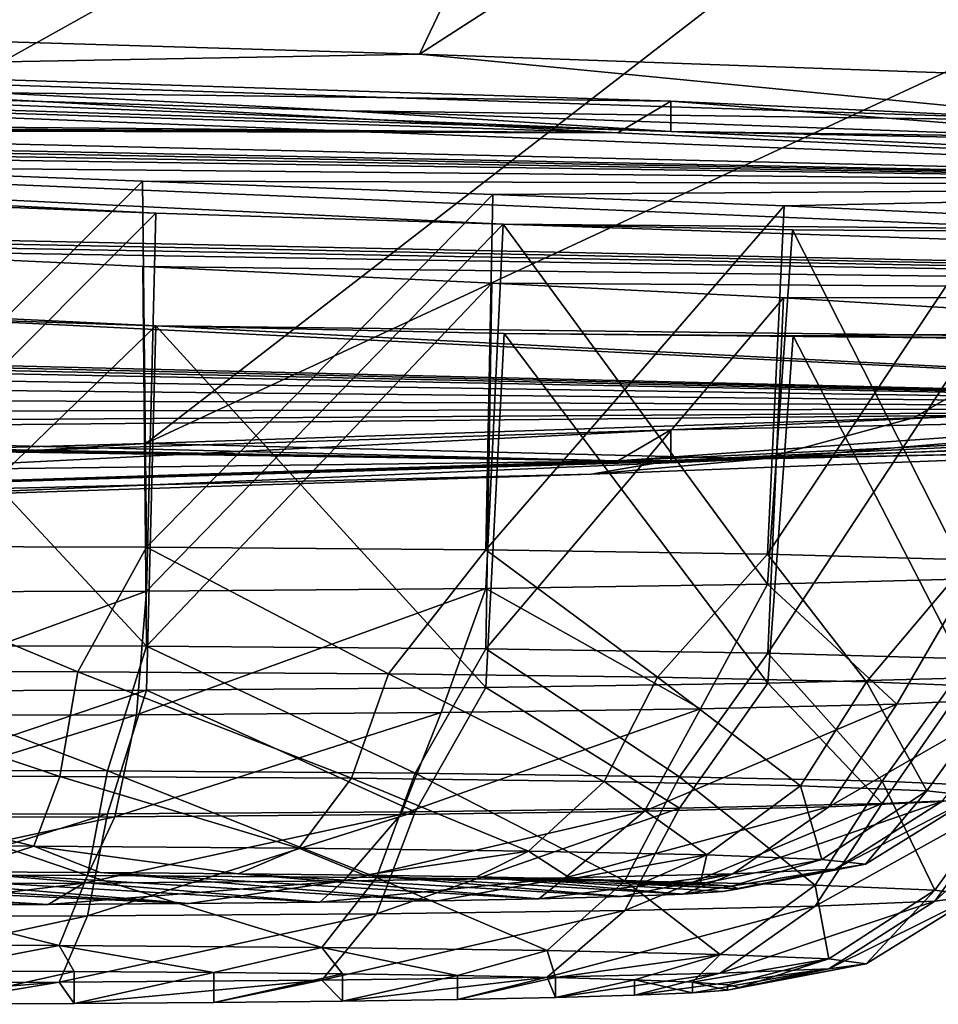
# Model space of a CAD drawing. Header units: millimetres. Extents: x -24 to 72, y 0 to 310.
# Tile 160 of 251: x 17.134 to 17.922, y 267.845 to 268.689. Entities that reach past the tile are written whole.
import ezdxf

# ---------------------------------------------------------------- set-up
doc = ezdxf.new("R2010")
doc.units = ezdxf.units.MM
doc.header["$LTSCALE"] = 65.185185
for name, color, linetype in [('112', 7, 'CONTINUOUS'), ('113', 7, 'CONTINUOUS'), ('114', 7, 'CONTINUOUS'), ('126', 7, 'CONTINUOUS'), ('177', 7, 'CONTINUOUS'), ('198', 7, 'CONTINUOUS'), ('199', 7, 'CONTINUOUS'), ('200', 7, 'CONTINUOUS'), ('201', 7, 'CONTINUOUS'), ('202', 7, 'CONTINUOUS'), ('203', 7, 'CONTINUOUS'), ('204', 7, 'CONTINUOUS'), ('205', 7, 'CONTINUOUS'), ('246', 7, 'CONTINUOUS')]:
    doc.layers.add(name, color=color, linetype=linetype)

msp = doc.modelspace()

# ---------------------------------------------------------------- linework, layer by layer
at = {"layer": '112', "color": 7, "linetype": 'CONTINUOUS'}
for points in [[(16.36238, 268.63565, 233.48546), (17.69234, 268.59315, 231.05019), (16.70659, 268.63251, 233.34265), (16.36238, 268.63565, 233.48546)], [(16.70659, 268.63251, 233.34265), (17.69234, 268.59315, 231.05019), (17.41422, 268.61091, 232.10511), (16.70659, 268.63251, 233.34265)], [(17.41422, 268.61091, 232.10511), (17.69234, 268.59315, 231.05019), (18.03031, 268.58847, 230.81957), (17.41422, 268.61091, 232.10511)], [(17.69234, 268.59315, 231.05019), (18.66214, 268.54777, 228.45046), (18.03031, 268.58847, 230.81957), (17.69234, 268.59315, 231.05019)], [(18.66214, 268.3565, 217.49273), (17.69234, 268.31112, 214.893), (18.69966, 268.34529, 216.8878), (18.66214, 268.3565, 217.49273)], [(18.69966, 268.34529, 216.8878), (17.69234, 268.31112, 214.893), (18.20965, 268.32193, 215.54913), (18.69966, 268.34529, 216.8878)], [(18.20965, 268.32193, 215.54913), (17.69234, 268.31112, 214.893), (17.62392, 268.29924, 214.24948), (18.20965, 268.32193, 215.54913)], [(17.69234, 268.31112, 214.893), (16.36238, 268.26861, 212.45773), (17.62392, 268.29924, 214.24948), (17.69234, 268.31112, 214.893)], [(17.62392, 268.29924, 214.24948), (16.36238, 268.26861, 212.45773), (16.9456, 268.27736, 212.99576), (17.62392, 268.29924, 214.24948)]]:
    msp.add_3dface(points, dxfattribs=at)
at = {"layer": '113', "color": 7, "linetype": 'CONTINUOUS'}
for points in [[(16.75898, 268.681, 233.55589), (16.73255, 268.64585, 233.45599), (17.47677, 268.6595, 232.32374), (16.75898, 268.681, 233.55589)], [(16.73255, 268.64585, 233.45599), (18.06756, 268.60192, 230.93898), (17.47677, 268.6595, 232.32374), (16.73255, 268.64585, 233.45599)], [(17.47677, 268.6595, 232.32374), (18.06756, 268.60192, 230.93898), (18.1041, 268.63715, 231.04318), (17.47677, 268.6595, 232.32374)], [(16.70659, 268.63251, 233.34265), (17.41422, 268.61091, 232.10511), (16.73255, 268.64585, 233.45599), (16.70659, 268.63251, 233.34265)], [(16.73255, 268.64585, 233.45599), (17.41422, 268.61091, 232.10511), (18.06756, 268.60192, 230.93898), (16.73255, 268.64585, 233.45599)], [(17.41422, 268.61091, 232.10511), (18.03031, 268.58847, 230.81957), (18.06756, 268.60192, 230.93898), (17.41422, 268.61091, 232.10511)], [(18.82514, 268.35878, 217.00974), (17.77099, 268.31258, 214.36283), (18.46635, 268.37047, 215.76532), (18.82514, 268.35878, 217.00974)], [(18.46635, 268.37047, 215.76532), (17.77099, 268.31258, 214.36283), (17.90042, 268.34762, 214.45648), (18.46635, 268.37047, 215.76532)], [(18.82514, 268.35878, 217.00974), (18.20965, 268.32193, 215.54913), (17.77099, 268.31258, 214.36283), (18.82514, 268.35878, 217.00974)], [(17.90042, 268.34762, 214.45648), (17.77099, 268.31258, 214.36283), (17.24188, 268.32555, 213.19179), (17.90042, 268.34762, 214.45648)], [(17.77099, 268.31258, 214.36283), (16.3468, 268.2695, 211.89517), (17.24188, 268.32555, 213.19179), (17.77099, 268.31258, 214.36283)], [(17.24188, 268.32555, 213.19179), (16.3468, 268.2695, 211.89517), (16.49409, 268.30436, 211.97768), (17.24188, 268.32555, 213.19179)], [(18.20965, 268.32193, 215.54913), (17.62392, 268.29924, 214.24948), (17.77099, 268.31258, 214.36283), (18.20965, 268.32193, 215.54913)], [(17.77099, 268.31258, 214.36283), (16.9456, 268.27736, 212.99576), (16.3468, 268.2695, 211.89517), (17.77099, 268.31258, 214.36283)], [(17.62392, 268.29924, 214.24948), (16.9456, 268.27736, 212.99576), (17.77099, 268.31258, 214.36283), (17.62392, 268.29924, 214.24948)]]:
    msp.add_3dface(points, dxfattribs=at)
at = {"layer": '114', "color": 7, "linetype": 'CONTINUOUS'}
for points in [[(18.1914, 270.15609, 235.27511), (15.95444, 268.70156, 234.73325), (16.75898, 268.681, 233.55589), (18.1914, 270.15609, 235.27511)], [(18.1914, 270.15609, 235.27511), (16.75898, 268.681, 233.55589), (17.47677, 268.6595, 232.32374), (18.1914, 270.15609, 235.27511)], [(19.72747, 270.10992, 232.63005), (18.1914, 270.15609, 235.27511), (17.47677, 268.6595, 232.32374), (19.72747, 270.10992, 232.63005)], [(19.72747, 270.10992, 232.63005), (17.47677, 268.6595, 232.32374), (18.1041, 268.63715, 231.04318), (19.72747, 270.10992, 232.63005)], [(19.08585, 269.75072, 212.05139), (20.41393, 269.79881, 214.80673), (17.24188, 268.32555, 213.19179), (19.08585, 269.75072, 212.05139)], [(20.41393, 269.79881, 214.80673), (17.90042, 268.34762, 214.45648), (17.24188, 268.32555, 213.19179), (20.41393, 269.79881, 214.80673)], [(20.41393, 269.79881, 214.80673), (18.46635, 268.37047, 215.76532), (17.90042, 268.34762, 214.45648), (20.41393, 269.79881, 214.80673)], [(19.08585, 269.75072, 212.05139), (17.24188, 268.32555, 213.19179), (16.49409, 268.30436, 211.97768), (19.08585, 269.75072, 212.05139)], [(19.08585, 269.75072, 212.05139), (16.49409, 268.30436, 211.97768), (16.88059, 268.97436, 210.63752), (19.08585, 269.75072, 212.05139)]]:
    msp.add_3dface(points, dxfattribs=at)
at = {"layer": '126', "color": 7, "linetype": 'CONTINUOUS'}
for points in [[(17.69234, 268.61925, 231.04973), (16.36238, 268.63565, 233.48546), (16.36238, 268.66176, 233.485), (17.69234, 268.61925, 231.04973)], [(17.69234, 268.59315, 231.05019), (16.36238, 268.63565, 233.48546), (17.69234, 268.61925, 231.04973), (17.69234, 268.59315, 231.05019)], [(18.66214, 268.57387, 228.45), (17.69234, 268.59315, 231.05019), (17.69234, 268.61925, 231.04973), (18.66214, 268.57387, 228.45)], [(18.66214, 268.54777, 228.45046), (17.69234, 268.59315, 231.05019), (18.66214, 268.57387, 228.45), (18.66214, 268.54777, 228.45046)], [(17.69234, 268.33722, 214.89255), (18.66214, 268.3565, 217.49273), (18.66214, 268.3826, 217.49228), (17.69234, 268.33722, 214.89255)], [(17.69234, 268.31112, 214.893), (18.66214, 268.3565, 217.49273), (17.69234, 268.33722, 214.89255), (17.69234, 268.31112, 214.893)], [(16.36238, 268.29472, 212.45728), (17.69234, 268.31112, 214.893), (17.69234, 268.33722, 214.89255), (16.36238, 268.29472, 212.45728)], [(16.36238, 268.26861, 212.45773), (17.69234, 268.31112, 214.893), (16.36238, 268.29472, 212.45728), (16.36238, 268.26861, 212.45773)]]:
    msp.add_3dface(points, dxfattribs=at)
at = {"layer": '177', "color": 7, "linetype": 'CONTINUOUS'}
for points in [[(14.39752, 268.7112, 227.19534), (18.61417, 268.54683, 228.43636), (16.42466, 268.59909, 229.32018), (14.39752, 268.7112, 227.19534)], [(18.61417, 268.54683, 228.43636), (14.39752, 268.7112, 227.19534), (16.15763, 268.59598, 226.26715), (18.61417, 268.54683, 228.43636)], [(15.00538, 268.63742, 222.96848), (19.4, 268.45144, 222.97161), (17.54846, 268.51384, 224.43638), (15.00538, 268.63742, 222.96848)], [(19.4, 268.45144, 222.97161), (15.00538, 268.63742, 222.96848), (16.43217, 268.5142, 221.58215), (19.4, 268.45144, 222.97161)], [(17.08338, 268.52965, 224.26238), (15.00538, 268.63742, 222.96848), (17.25053, 268.52316, 224.29899), (17.08338, 268.52965, 224.26238)], [(17.25053, 268.52316, 224.29899), (15.00538, 268.63742, 222.96848), (17.54846, 268.51384, 224.43638), (17.25053, 268.52316, 224.29899)], [(17.64688, 268.59209, 231.02939), (16.32035, 268.63449, 233.45839), (16.59795, 268.60136, 230.55681), (17.64688, 268.59209, 231.02939)], [(16.69192, 268.59694, 230.24205), (17.64688, 268.59209, 231.02939), (16.59795, 268.60136, 230.55681), (16.69192, 268.59694, 230.24205)], [(16.29119, 268.58975, 226.36886), (18.61417, 268.54683, 228.43636), (16.15763, 268.59598, 226.26715), (16.29119, 268.58975, 226.36886)], [(18.61417, 268.54683, 228.43636), (17.64688, 268.59209, 231.02939), (16.42466, 268.59909, 229.32018), (18.61417, 268.54683, 228.43636)], [(16.42466, 268.59909, 229.32018), (17.64688, 268.59209, 231.02939), (16.60169, 268.59507, 229.5976), (16.42466, 268.59909, 229.32018)], [(16.60169, 268.59507, 229.5976), (17.64688, 268.59209, 231.02939), (16.69322, 268.59459, 229.91341), (16.60169, 268.59507, 229.5976)], [(16.69322, 268.59459, 229.91341), (17.64688, 268.59209, 231.02939), (16.69192, 268.59694, 230.24205), (16.69322, 268.59459, 229.91341)], [(16.44044, 268.58298, 226.45124), (18.61417, 268.54683, 228.43636), (16.29119, 268.58975, 226.36886), (16.44044, 268.58298, 226.45124)], [(16.60086, 268.57598, 226.51097), (18.61417, 268.54683, 228.43636), (16.44044, 268.58298, 226.45124), (16.60086, 268.57598, 226.51097)], [(18.61417, 268.54683, 228.43636), (16.60086, 268.57598, 226.51097), (16.91429, 268.56303, 226.55667), (18.61417, 268.54683, 228.43636)], [(14.39759, 268.56364, 218.74161), (18.61417, 268.35605, 217.50686), (17.25054, 268.42652, 219.4338), (14.39759, 268.56364, 218.74161)], [(18.61417, 268.35605, 217.50686), (14.39759, 268.56364, 218.74161), (15.37548, 268.43439, 217.00961), (18.61417, 268.35605, 217.50686)], [(16.92602, 268.43741, 219.38589), (14.39759, 268.56364, 218.74161), (17.25054, 268.42652, 219.4338), (16.92602, 268.43741, 219.38589)], [(17.23923, 268.55044, 226.51245), (18.61417, 268.54683, 228.43636), (16.91429, 268.56303, 226.55667), (17.23923, 268.55044, 226.51245)], [(17.53947, 268.53913, 226.37804), (18.61417, 268.54683, 228.43636), (17.23923, 268.55044, 226.51245), (17.53947, 268.53913, 226.37804)], [(17.78939, 268.52932, 226.16444), (18.61417, 268.54683, 228.43636), (17.53947, 268.53913, 226.37804), (17.78939, 268.52932, 226.16444)], [(17.96871, 268.52103, 225.88911), (18.61417, 268.54683, 228.43636), (17.78939, 268.52932, 226.16444), (17.96871, 268.52103, 225.88911)], [(16.58893, 268.50724, 221.64213), (19.4, 268.45144, 222.97161), (16.43217, 268.5142, 221.58215), (16.58893, 268.50724, 221.64213)], [(19.4, 268.45144, 222.97161), (19.20254, 268.49963, 225.73208), (17.54846, 268.51384, 224.43638), (19.4, 268.45144, 222.97161)], [(17.54846, 268.51384, 224.43638), (19.20254, 268.49963, 225.73208), (17.79647, 268.50875, 224.65275), (17.54846, 268.51384, 224.43638)], [(17.79647, 268.50875, 224.65275), (19.20254, 268.49963, 225.73208), (17.97324, 268.50761, 224.93007), (17.79647, 268.50875, 224.65275)], [(16.75532, 268.49968, 221.67914), (19.4, 268.45144, 222.97161), (16.58893, 268.50724, 221.64213), (16.75532, 268.49968, 221.67914)], [(16.92602, 268.49185, 221.69127), (19.4, 268.45144, 222.97161), (16.75532, 268.49968, 221.67914), (16.92602, 268.49185, 221.69127)], [(19.4, 268.45144, 222.97161), (16.92602, 268.49185, 221.69127), (17.23956, 268.47733, 221.64684), (19.4, 268.45144, 222.97161)], [(17.53882, 268.46317, 221.51288), (19.4, 268.45144, 222.97161), (17.23956, 268.47733, 221.64684), (17.53882, 268.46317, 221.51288)], [(17.78898, 268.45048, 221.29935), (19.4, 268.45144, 222.97161), (17.53882, 268.46317, 221.51288), (17.78898, 268.45048, 221.29935)], [(17.96856, 268.43959, 221.024), (19.4, 268.45144, 222.97161), (17.78898, 268.45048, 221.29935), (17.96856, 268.43959, 221.024)], [(15.54275, 268.42661, 217.023), (18.61417, 268.35605, 217.50686), (15.37548, 268.43439, 217.00961), (15.54275, 268.42661, 217.023)], [(15.71276, 268.41821, 217.01165), (18.61417, 268.35605, 217.50686), (15.54275, 268.42661, 217.023), (15.71276, 268.41821, 217.01165)], [(18.61417, 268.35605, 217.50686), (19.20254, 268.40326, 220.21113), (17.25054, 268.42652, 219.4338), (18.61417, 268.35605, 217.50686)], [(17.25054, 268.42652, 219.4338), (19.20254, 268.40326, 220.21113), (17.54943, 268.42006, 219.57155), (17.25054, 268.42652, 219.4338)], [(15.87994, 268.40953, 216.9752), (18.61417, 268.35605, 217.50686), (15.71276, 268.41821, 217.01165), (15.87994, 268.40953, 216.9752)], [(17.54943, 268.42006, 219.57155), (19.20254, 268.40326, 220.21113), (17.79715, 268.41785, 219.78784), (17.54943, 268.42006, 219.57155)], [(17.79715, 268.41785, 219.78784), (19.20254, 268.40326, 220.21113), (17.97371, 268.4193, 220.06511), (17.79715, 268.41785, 219.78784)], [(18.61417, 268.35605, 217.50686), (15.87994, 268.40953, 216.9752), (16.16817, 268.3935, 216.84428), (18.61417, 268.35605, 217.50686)], [(16.41749, 268.37797, 216.63148), (18.61417, 268.35605, 217.50686), (16.16817, 268.3935, 216.84428), (16.41749, 268.37797, 216.63148)], [(16.59731, 268.3642, 216.35616), (18.61417, 268.35605, 217.50686), (16.41749, 268.37797, 216.63148), (16.59731, 268.3642, 216.35616)], [(16.69202, 268.35262, 216.04141), (18.61417, 268.35605, 217.50686), (16.59731, 268.3642, 216.35616), (16.69202, 268.35262, 216.04141)], [(17.64688, 268.31079, 214.91383), (18.61417, 268.35605, 217.50686), (16.60314, 268.33675, 215.39716), (17.64688, 268.31079, 214.91383)], [(16.60314, 268.33675, 215.39716), (18.61417, 268.35605, 217.50686), (16.694, 268.34341, 215.71288), (16.60314, 268.33675, 215.39716)], [(16.694, 268.34341, 215.71288), (18.61417, 268.35605, 217.50686), (16.69202, 268.35262, 216.04141), (16.694, 268.34341, 215.71288)], [(16.32035, 268.26839, 212.48483), (17.64688, 268.31079, 214.91383), (15.55528, 268.34419, 214.71778), (16.32035, 268.26839, 212.48483)], [(15.55528, 268.34419, 214.71778), (17.64688, 268.31079, 214.91383), (15.88079, 268.33617, 214.76581), (15.55528, 268.34419, 214.71778)], [(15.88079, 268.33617, 214.76581), (17.64688, 268.31079, 214.91383), (16.17937, 268.33259, 214.9036), (15.88079, 268.33617, 214.76581)], [(16.17937, 268.33259, 214.9036), (17.64688, 268.31079, 214.91383), (16.42684, 268.33298, 215.11992), (16.17937, 268.33259, 214.9036)], [(16.42684, 268.33298, 215.11992), (17.64688, 268.31079, 214.91383), (16.60314, 268.33675, 215.39716), (16.42684, 268.33298, 215.11992)]]:
    msp.add_3dface(points, dxfattribs=at)
at = {"layer": '198', "color": 7, "linetype": 'CONTINUOUS'}
for points in [[(17.23923, 268.55044, 226.51245), (16.91429, 268.56303, 226.55667), (16.92587, 268.23743, 226.53397), (17.23923, 268.55044, 226.51245)], [(17.24253, 268.23664, 226.48844), (17.23923, 268.55044, 226.51245), (16.92587, 268.23743, 226.53397), (17.24253, 268.23664, 226.48844)], [(17.53947, 268.53913, 226.37804), (17.23923, 268.55044, 226.51245), (17.24253, 268.23664, 226.48844), (17.53947, 268.53913, 226.37804)], [(17.53353, 268.23432, 226.35557), (17.53947, 268.53913, 226.37804), (17.24253, 268.23664, 226.48844), (17.53353, 268.23432, 226.35557)], [(17.78939, 268.52932, 226.16444), (17.53947, 268.53913, 226.37804), (17.53353, 268.23432, 226.35557), (17.78939, 268.52932, 226.16444)], [(17.7753, 268.23066, 226.1461), (17.78939, 268.52932, 226.16444), (17.53353, 268.23432, 226.35557), (17.7753, 268.23066, 226.1461)], [(17.96871, 268.52103, 225.88911), (17.78939, 268.52932, 226.16444), (17.7753, 268.23066, 226.1461), (17.96871, 268.52103, 225.88911)], [(17.25053, 268.52316, 224.29899), (17.54846, 268.51384, 224.43638), (17.24253, 268.199, 224.33191), (17.25053, 268.52316, 224.29899)], [(17.94826, 268.22597, 225.87702), (17.96871, 268.52103, 225.88911), (17.7753, 268.23066, 226.1461), (17.94826, 268.22597, 225.87702)], [(17.24253, 268.199, 224.33191), (17.54846, 268.51384, 224.43638), (17.53353, 268.20132, 224.46479), (17.24253, 268.199, 224.33191)], [(17.53353, 268.20132, 224.46479), (17.54846, 268.51384, 224.43638), (17.7753, 268.20497, 224.67425), (17.53353, 268.20132, 224.46479)], [(17.54846, 268.51384, 224.43638), (17.79647, 268.50875, 224.65275), (17.7753, 268.20497, 224.67425), (17.54846, 268.51384, 224.43638)], [(17.7753, 268.20497, 224.67425), (17.79647, 268.50875, 224.65275), (17.94826, 268.20967, 224.94334), (17.7753, 268.20497, 224.67425)], [(17.79647, 268.50875, 224.65275), (17.97324, 268.50761, 224.93007), (17.94826, 268.20967, 224.94334), (17.79647, 268.50875, 224.65275)]]:
    msp.add_3dface(points, dxfattribs=at)
at = {"layer": '199', "color": 7, "linetype": 'CONTINUOUS'}
for points in [[(17.18383, 268.12985, 226.47519), (16.92587, 268.23743, 226.53397), (16.89983, 268.13039, 226.50572), (17.18383, 268.12985, 226.47519)], [(17.24253, 268.23664, 226.48844), (16.92587, 268.23743, 226.53397), (17.18383, 268.12985, 226.47519), (17.24253, 268.23664, 226.48844)], [(17.45025, 268.12805, 226.37221), (17.24253, 268.23664, 226.48844), (17.18383, 268.12985, 226.47519), (17.45025, 268.12805, 226.37221)], [(17.53353, 268.23432, 226.35557), (17.24253, 268.23664, 226.48844), (17.45025, 268.12805, 226.37221), (17.53353, 268.23432, 226.35557)], [(17.68093, 268.12511, 226.2038), (17.53353, 268.23432, 226.35557), (17.45025, 268.12805, 226.37221), (17.68093, 268.12511, 226.2038)], [(17.7753, 268.23066, 226.1461), (17.53353, 268.23432, 226.35557), (17.68093, 268.12511, 226.2038), (17.7753, 268.23066, 226.1461)], [(17.86015, 268.12123, 225.98143), (17.7753, 268.23066, 226.1461), (17.68093, 268.12511, 226.2038), (17.86015, 268.12123, 225.98143)], [(17.94826, 268.22597, 225.87702), (17.7753, 268.23066, 226.1461), (17.86015, 268.12123, 225.98143), (17.94826, 268.22597, 225.87702)], [(17.97571, 268.11667, 225.72025), (17.94826, 268.22597, 225.87702), (17.86015, 268.12123, 225.98143), (17.97571, 268.11667, 225.72025)], [(17.53353, 268.20132, 224.46479), (17.7753, 268.20497, 224.67425), (17.71775, 268.09812, 224.65709), (17.53353, 268.20132, 224.46479)], [(17.71775, 268.09812, 224.65709), (17.7753, 268.20497, 224.67425), (17.88619, 268.10214, 224.88774), (17.71775, 268.09812, 224.65709)], [(17.7753, 268.20497, 224.67425), (17.94826, 268.20967, 224.94334), (17.88619, 268.10214, 224.88774), (17.7753, 268.20497, 224.67425)], [(17.88619, 268.10214, 224.88774), (17.94826, 268.20967, 224.94334), (17.98919, 268.10679, 225.15412), (17.88619, 268.10214, 224.88774)], [(17.24253, 268.199, 224.33191), (17.53353, 268.20132, 224.46479), (17.23413, 268.09297, 224.36236), (17.24253, 268.199, 224.33191)], [(17.23413, 268.09297, 224.36236), (17.53353, 268.20132, 224.46479), (17.49535, 268.09499, 224.47789), (17.23413, 268.09297, 224.36236)], [(17.49535, 268.09499, 224.47789), (17.53353, 268.20132, 224.46479), (17.71775, 268.09812, 224.65709), (17.49535, 268.09499, 224.47789)], [(17.18383, 268.12985, 226.47519), (16.89983, 268.13039, 226.50572), (17.16816, 268.04017, 226.41216), (17.18383, 268.12985, 226.47519)], [(17.16816, 268.04017, 226.41216), (16.89983, 268.13039, 226.50572), (16.90141, 268.04067, 226.44083), (17.16816, 268.04017, 226.41216)], [(17.41839, 268.03848, 226.31543), (17.18383, 268.12985, 226.47519), (17.16816, 268.04017, 226.41216), (17.41839, 268.03848, 226.31543)], [(17.45025, 268.12805, 226.37221), (17.18383, 268.12985, 226.47519), (17.41839, 268.03848, 226.31543), (17.45025, 268.12805, 226.37221)], [(17.63506, 268.03572, 226.15725), (17.45025, 268.12805, 226.37221), (17.41839, 268.03848, 226.31543), (17.63506, 268.03572, 226.15725)], [(17.68093, 268.12511, 226.2038), (17.45025, 268.12805, 226.37221), (17.63506, 268.03572, 226.15725), (17.68093, 268.12511, 226.2038)], [(17.8034, 268.03207, 225.94838), (17.68093, 268.12511, 226.2038), (17.63506, 268.03572, 226.15725), (17.8034, 268.03207, 225.94838)], [(17.86015, 268.12123, 225.98143), (17.68093, 268.12511, 226.2038), (17.8034, 268.03207, 225.94838), (17.86015, 268.12123, 225.98143)], [(17.91194, 268.02779, 225.70307), (17.86015, 268.12123, 225.98143), (17.8034, 268.03207, 225.94838), (17.91194, 268.02779, 225.70307)], [(17.97571, 268.11667, 225.72025), (17.86015, 268.12123, 225.98143), (17.91194, 268.02779, 225.70307), (17.97571, 268.11667, 225.72025)], [(17.95327, 268.02316, 225.43804), (17.97571, 268.11667, 225.72025), (17.91194, 268.02779, 225.70307), (17.95327, 268.02316, 225.43804)], [(17.88619, 268.10214, 224.88774), (17.98919, 268.10679, 225.15412), (17.82786, 268.01414, 224.92114), (17.88619, 268.10214, 224.88774)], [(17.82786, 268.01414, 224.92114), (17.98919, 268.10679, 225.15412), (17.9246, 268.01851, 225.17133), (17.82786, 268.01414, 224.92114)], [(17.23413, 268.09297, 224.36236), (17.49535, 268.09499, 224.47789), (17.2154, 268.00553, 224.42767), (17.23413, 268.09297, 224.36236)], [(17.2154, 268.00553, 224.42767), (17.49535, 268.09499, 224.47789), (17.46075, 268.00742, 224.53619), (17.2154, 268.00553, 224.42767)], [(17.49535, 268.09499, 224.47789), (17.71775, 268.09812, 224.65709), (17.46075, 268.00742, 224.53619), (17.49535, 268.09499, 224.47789)], [(17.46075, 268.00742, 224.53619), (17.71775, 268.09812, 224.65709), (17.66965, 268.01036, 224.7045), (17.46075, 268.00742, 224.53619)], [(17.71775, 268.09812, 224.65709), (17.88619, 268.10214, 224.88774), (17.66965, 268.01036, 224.7045), (17.71775, 268.09812, 224.65709)], [(17.66965, 268.01036, 224.7045), (17.88619, 268.10214, 224.88774), (17.82786, 268.01414, 224.92114), (17.66965, 268.01036, 224.7045)], [(16.90365, 267.98061, 226.34782), (17.14598, 267.98016, 226.32177), (16.90141, 268.04067, 226.44083), (16.90365, 267.98061, 226.34782)], [(17.14598, 267.98016, 226.32177), (17.16816, 268.04017, 226.41216), (16.90141, 268.04067, 226.44083), (17.14598, 267.98016, 226.32177)], [(17.14598, 267.98016, 226.32177), (17.37331, 267.97862, 226.2339), (17.16816, 268.04017, 226.41216), (17.14598, 267.98016, 226.32177)], [(17.37331, 267.97862, 226.2339), (17.41839, 268.03848, 226.31543), (17.16816, 268.04017, 226.41216), (17.37331, 267.97862, 226.2339)], [(17.37331, 267.97862, 226.2339), (17.57014, 267.97611, 226.0902), (17.41839, 268.03848, 226.31543), (17.37331, 267.97862, 226.2339)], [(17.57014, 267.97611, 226.0902), (17.63506, 268.03572, 226.15725), (17.41839, 268.03848, 226.31543), (17.57014, 267.97611, 226.0902)], [(17.57014, 267.97611, 226.0902), (17.72307, 267.9728, 225.90045), (17.63506, 268.03572, 226.15725), (17.57014, 267.97611, 226.0902)], [(17.72307, 267.9728, 225.90045), (17.8034, 268.03207, 225.94838), (17.63506, 268.03572, 226.15725), (17.72307, 267.9728, 225.90045)], [(17.72307, 267.9728, 225.90045), (17.82168, 267.96891, 225.67759), (17.8034, 268.03207, 225.94838), (17.72307, 267.9728, 225.90045)], [(17.82168, 267.96891, 225.67759), (17.91194, 268.02779, 225.70307), (17.8034, 268.03207, 225.94838), (17.82168, 267.96891, 225.67759)], [(17.82168, 267.96891, 225.67759), (17.85923, 267.96471, 225.43682), (17.91194, 268.02779, 225.70307), (17.82168, 267.96891, 225.67759)], [(17.85923, 267.96471, 225.43682), (17.95327, 268.02316, 225.43804), (17.91194, 268.02779, 225.70307), (17.85923, 267.96471, 225.43682)], [(17.83318, 267.96048, 225.19453), (17.74529, 267.95651, 224.96723), (17.9246, 268.01851, 225.17133), (17.83318, 267.96048, 225.19453)], [(17.74529, 267.95651, 224.96723), (17.82786, 268.01414, 224.92114), (17.9246, 268.01851, 225.17133), (17.74529, 267.95651, 224.96723)], [(17.85923, 267.96471, 225.43682), (17.83318, 267.96048, 225.19453), (17.95327, 268.02316, 225.43804), (17.85923, 267.96471, 225.43682)], [(17.83318, 267.96048, 225.19453), (17.9246, 268.01851, 225.17133), (17.95327, 268.02316, 225.43804), (17.83318, 267.96048, 225.19453)], [(17.60157, 267.95308, 224.77043), (17.41179, 267.95041, 224.61752), (17.66965, 268.01036, 224.7045), (17.60157, 267.95308, 224.77043)], [(17.41179, 267.95041, 224.61752), (17.46075, 268.00742, 224.53619), (17.66965, 268.01036, 224.7045), (17.41179, 267.95041, 224.61752)], [(17.74529, 267.95651, 224.96723), (17.60157, 267.95308, 224.77043), (17.82786, 268.01414, 224.92114), (17.74529, 267.95651, 224.96723)], [(17.60157, 267.95308, 224.77043), (17.66965, 268.01036, 224.7045), (17.82786, 268.01414, 224.92114), (17.60157, 267.95308, 224.77043)], [(17.41179, 267.95041, 224.61752), (17.1889, 267.94869, 224.51893), (17.46075, 268.00742, 224.53619), (17.41179, 267.95041, 224.61752)], [(17.1889, 267.94869, 224.51893), (17.2154, 268.00553, 224.42767), (17.46075, 268.00742, 224.53619), (17.1889, 267.94869, 224.51893)], [(16.90365, 267.98061, 226.34782), (17.07778, 267.95816, 226.22583), (17.14598, 267.98016, 226.32177), (16.90365, 267.98061, 226.34782)], [(17.07778, 267.95816, 226.22583), (17.20283, 267.95757, 226.19206), (17.14598, 267.98016, 226.32177), (17.07778, 267.95816, 226.22583)], [(17.20283, 267.95757, 226.19206), (17.32108, 267.95665, 226.13914), (17.14598, 267.98016, 226.32177), (17.20283, 267.95757, 226.19206)], [(17.14598, 267.98016, 226.32177), (17.32108, 267.95665, 226.13914), (17.37331, 267.97862, 226.2339), (17.14598, 267.98016, 226.32177)], [(17.32108, 267.95665, 226.13914), (17.42953, 267.95541, 226.0684), (17.37331, 267.97862, 226.2339), (17.32108, 267.95665, 226.13914)], [(17.37331, 267.97862, 226.2339), (17.42953, 267.95541, 226.0684), (17.57014, 267.97611, 226.0902), (17.37331, 267.97862, 226.2339)], [(17.42953, 267.95541, 226.0684), (17.52561, 267.9539, 225.98153), (17.57014, 267.97611, 226.0902), (17.42953, 267.95541, 226.0684)], [(17.52561, 267.9539, 225.98153), (17.60692, 267.95214, 225.88068), (17.57014, 267.97611, 226.0902), (17.52561, 267.9539, 225.98153)], [(17.57014, 267.97611, 226.0902), (17.60692, 267.95214, 225.88068), (17.72307, 267.9728, 225.90045), (17.57014, 267.97611, 226.0902)], [(17.60692, 267.95214, 225.88068), (17.6714, 267.95018, 225.76841), (17.72307, 267.9728, 225.90045), (17.60692, 267.95214, 225.88068)], [(17.6714, 267.95018, 225.76841), (17.71754, 267.94806, 225.64738), (17.72307, 267.9728, 225.90045), (17.6714, 267.95018, 225.76841)], [(17.72307, 267.9728, 225.90045), (17.71754, 267.94806, 225.64738), (17.82168, 267.96891, 225.67759), (17.72307, 267.9728, 225.90045)], [(17.71754, 267.94806, 225.64738), (17.74417, 267.94585, 225.52062), (17.82168, 267.96891, 225.67759), (17.71754, 267.94806, 225.64738)], [(17.82168, 267.96891, 225.67759), (17.74417, 267.94585, 225.52062), (17.85923, 267.96471, 225.43682), (17.82168, 267.96891, 225.67759)], [(17.73676, 267.94135, 225.26253), (17.70291, 267.93916, 225.13751), (17.83318, 267.96048, 225.19453), (17.73676, 267.94135, 225.26253)], [(17.83318, 267.96048, 225.19453), (17.70291, 267.93916, 225.13751), (17.74529, 267.95651, 224.96723), (17.83318, 267.96048, 225.19453)], [(17.75063, 267.94359, 225.39132), (17.73676, 267.94135, 225.26253), (17.85923, 267.96471, 225.43682), (17.75063, 267.94359, 225.39132)], [(17.85923, 267.96471, 225.43682), (17.73676, 267.94135, 225.26253), (17.83318, 267.96048, 225.19453), (17.85923, 267.96471, 225.43682)], [(17.74417, 267.94585, 225.52062), (17.75063, 267.94359, 225.39132), (17.85923, 267.96471, 225.43682), (17.74417, 267.94585, 225.52062)], [(17.49212, 267.93353, 224.81492), (17.39127, 267.93212, 224.73375), (17.60157, 267.95308, 224.77043), (17.49212, 267.93353, 224.81492)], [(17.60157, 267.95308, 224.77043), (17.39127, 267.93212, 224.73375), (17.41179, 267.95041, 224.61752), (17.60157, 267.95308, 224.77043)], [(17.57907, 267.93521, 224.91093), (17.49212, 267.93353, 224.81492), (17.60157, 267.95308, 224.77043), (17.57907, 267.93521, 224.91093)], [(17.64992, 267.9371, 225.01938), (17.57907, 267.93521, 224.91093), (17.74529, 267.95651, 224.96723), (17.64992, 267.9371, 225.01938)], [(17.74529, 267.95651, 224.96723), (17.57907, 267.93521, 224.91093), (17.60157, 267.95308, 224.77043), (17.74529, 267.95651, 224.96723)], [(17.70291, 267.93916, 225.13751), (17.64992, 267.9371, 225.01938), (17.74529, 267.95651, 224.96723), (17.70291, 267.93916, 225.13751)], [(17.27884, 267.93099, 224.66929), (17.15833, 267.93019, 224.6234), (17.41179, 267.95041, 224.61752), (17.27884, 267.93099, 224.66929)], [(17.41179, 267.95041, 224.61752), (17.15833, 267.93019, 224.6234), (17.1889, 267.94869, 224.51893), (17.41179, 267.95041, 224.61752)], [(17.39127, 267.93212, 224.73375), (17.27884, 267.93099, 224.66929), (17.41179, 267.95041, 224.61752), (17.39127, 267.93212, 224.73375)]]:
    msp.add_3dface(points, dxfattribs=at)
at = {"layer": '200', "color": 7, "linetype": 'CONTINUOUS'}
for points in [[(17.15833, 267.93019, 224.6234), (16.69341, 267.95782, 226.20651), (16.5729, 267.95702, 226.16062), (17.15833, 267.93019, 224.6234)], [(17.03213, 267.92973, 224.59686), (17.15833, 267.93019, 224.6234), (16.5729, 267.95702, 226.16062), (17.03213, 267.92973, 224.59686)], [(17.27884, 267.93099, 224.66929), (16.81961, 267.95829, 226.23305), (16.69341, 267.95782, 226.20651), (17.27884, 267.93099, 224.66929)], [(17.15833, 267.93019, 224.6234), (17.27884, 267.93099, 224.66929), (16.69341, 267.95782, 226.20651), (17.15833, 267.93019, 224.6234)], [(17.27884, 267.93099, 224.66929), (16.94904, 267.9584, 226.2396), (16.81961, 267.95829, 226.23305), (17.27884, 267.93099, 224.66929)], [(17.27884, 267.93099, 224.66929), (17.39127, 267.93212, 224.73375), (16.94904, 267.9584, 226.2396), (17.27884, 267.93099, 224.66929)], [(17.39127, 267.93212, 224.73375), (17.07778, 267.95816, 226.22583), (16.94904, 267.9584, 226.2396), (17.39127, 267.93212, 224.73375)], [(17.39127, 267.93212, 224.73375), (17.49212, 267.93353, 224.81492), (17.07778, 267.95816, 226.22583), (17.39127, 267.93212, 224.73375)], [(17.49212, 267.93353, 224.81492), (17.20283, 267.95757, 226.19206), (17.07778, 267.95816, 226.22583), (17.49212, 267.93353, 224.81492)], [(17.49212, 267.93353, 224.81492), (17.57907, 267.93521, 224.91093), (17.20283, 267.95757, 226.19206), (17.49212, 267.93353, 224.81492)], [(17.57907, 267.93521, 224.91093), (17.32108, 267.95665, 226.13914), (17.20283, 267.95757, 226.19206), (17.57907, 267.93521, 224.91093)], [(17.57907, 267.93521, 224.91093), (17.64992, 267.9371, 225.01938), (17.32108, 267.95665, 226.13914), (17.57907, 267.93521, 224.91093)], [(17.64992, 267.9371, 225.01938), (17.42953, 267.95541, 226.0684), (17.32108, 267.95665, 226.13914), (17.64992, 267.9371, 225.01938)], [(17.64992, 267.9371, 225.01938), (17.70291, 267.93916, 225.13751), (17.42953, 267.95541, 226.0684), (17.64992, 267.9371, 225.01938)], [(17.70291, 267.93916, 225.13751), (17.52561, 267.9539, 225.98153), (17.42953, 267.95541, 226.0684), (17.70291, 267.93916, 225.13751)], [(17.70291, 267.93916, 225.13751), (17.73676, 267.94135, 225.26253), (17.52561, 267.9539, 225.98153), (17.70291, 267.93916, 225.13751)], [(17.73676, 267.94135, 225.26253), (17.75063, 267.94359, 225.39132), (17.52561, 267.9539, 225.98153), (17.73676, 267.94135, 225.26253)], [(17.75063, 267.94359, 225.39132), (17.60692, 267.95214, 225.88068), (17.52561, 267.9539, 225.98153), (17.75063, 267.94359, 225.39132)], [(17.75063, 267.94359, 225.39132), (17.74417, 267.94585, 225.52062), (17.60692, 267.95214, 225.88068), (17.75063, 267.94359, 225.39132)], [(17.74417, 267.94585, 225.52062), (17.6714, 267.95018, 225.76841), (17.60692, 267.95214, 225.88068), (17.74417, 267.94585, 225.52062)], [(17.74417, 267.94585, 225.52062), (17.71754, 267.94806, 225.64738), (17.6714, 267.95018, 225.76841), (17.74417, 267.94585, 225.52062)]]:
    msp.add_3dface(points, dxfattribs=at)
at = {"layer": '201', "color": 7, "linetype": 'CONTINUOUS'}
for points in [[(16.92587, 268.1982, 224.28639), (17.24253, 268.199, 224.33191), (16.95191, 268.0922, 224.31835), (16.92587, 268.1982, 224.28639)], [(17.24253, 268.199, 224.33191), (17.23413, 268.09297, 224.36236), (16.95191, 268.0922, 224.31835), (17.24253, 268.199, 224.33191)], [(17.23413, 268.09297, 224.36236), (17.2154, 268.00553, 224.42767), (16.95033, 268.00481, 224.38633), (17.23413, 268.09297, 224.36236)], [(16.95191, 268.0922, 224.31835), (17.23413, 268.09297, 224.36236), (16.95033, 268.00481, 224.38633), (16.95191, 268.0922, 224.31835)], [(17.2154, 268.00553, 224.42767), (17.1889, 267.94869, 224.51893), (16.94809, 267.94803, 224.48138), (17.2154, 268.00553, 224.42767)], [(17.2154, 268.00553, 224.42767), (16.94809, 267.94803, 224.48138), (16.95033, 268.00481, 224.38633), (17.2154, 268.00553, 224.42767)], [(17.1889, 267.94869, 224.51893), (17.03213, 267.92973, 224.59686), (16.94809, 267.94803, 224.48138), (17.1889, 267.94869, 224.51893)], [(17.1889, 267.94869, 224.51893), (17.15833, 267.93019, 224.6234), (17.03213, 267.92973, 224.59686), (17.1889, 267.94869, 224.51893)]]:
    msp.add_3dface(points, dxfattribs=at)
at = {"layer": '202', "color": 7, "linetype": 'CONTINUOUS'}
for points in [[(17.08338, 268.52965, 224.26238), (17.25053, 268.52316, 224.29899), (16.92587, 268.1982, 224.28639), (17.08338, 268.52965, 224.26238)], [(17.25053, 268.52316, 224.29899), (17.24253, 268.199, 224.33191), (16.92587, 268.1982, 224.28639), (17.25053, 268.52316, 224.29899)]]:
    msp.add_3dface(points, dxfattribs=at)
at = {"layer": '203', "color": 7, "linetype": 'CONTINUOUS'}
for points in [[(17.23956, 268.47733, 221.64684), (16.92602, 268.49185, 221.69127), (17.24268, 268.1517, 221.62202), (17.23956, 268.47733, 221.64684)], [(17.24268, 268.1517, 221.62202), (16.92602, 268.49185, 221.69127), (16.92602, 268.15249, 221.66754), (17.24268, 268.1517, 221.62202)], [(17.53882, 268.46317, 221.51288), (17.23956, 268.47733, 221.64684), (17.24268, 268.1517, 221.62202), (17.53882, 268.46317, 221.51288)], [(17.53368, 268.14938, 221.48914), (17.53882, 268.46317, 221.51288), (17.24268, 268.1517, 221.62202), (17.53368, 268.14938, 221.48914)], [(17.78898, 268.45048, 221.29935), (17.53882, 268.46317, 221.51288), (17.53368, 268.14938, 221.48914), (17.78898, 268.45048, 221.29935)], [(17.77546, 268.14572, 221.27968), (17.78898, 268.45048, 221.29935), (17.53368, 268.14938, 221.48914), (17.77546, 268.14572, 221.27968)], [(17.96856, 268.43959, 221.024), (17.78898, 268.45048, 221.29935), (17.77546, 268.14572, 221.27968), (17.96856, 268.43959, 221.024)], [(16.92602, 268.43741, 219.38589), (17.25054, 268.42652, 219.4338), (16.92602, 268.11326, 219.41996), (16.92602, 268.43741, 219.38589)], [(17.94841, 268.14102, 221.01059), (17.96856, 268.43959, 221.024), (17.77546, 268.14572, 221.27968), (17.94841, 268.14102, 221.01059)], [(16.92602, 268.11326, 219.41996), (17.25054, 268.42652, 219.4338), (17.24268, 268.11405, 219.46548), (16.92602, 268.11326, 219.41996)], [(17.24268, 268.11405, 219.46548), (17.25054, 268.42652, 219.4338), (17.53368, 268.11637, 219.59836), (17.24268, 268.11405, 219.46548)], [(17.25054, 268.42652, 219.4338), (17.54943, 268.42006, 219.57155), (17.53368, 268.11637, 219.59836), (17.25054, 268.42652, 219.4338)], [(17.53368, 268.11637, 219.59836), (17.54943, 268.42006, 219.57155), (17.77546, 268.12003, 219.80783), (17.53368, 268.11637, 219.59836)], [(17.54943, 268.42006, 219.57155), (17.79715, 268.41785, 219.78784), (17.77546, 268.12003, 219.80783), (17.54943, 268.42006, 219.57155)], [(17.77546, 268.12003, 219.80783), (17.79715, 268.41785, 219.78784), (17.94841, 268.12473, 220.07691), (17.77546, 268.12003, 219.80783)], [(17.79715, 268.41785, 219.78784), (17.97371, 268.4193, 220.06511), (17.94841, 268.12473, 220.07691), (17.79715, 268.41785, 219.78784)]]:
    msp.add_3dface(points, dxfattribs=at)
at = {"layer": '204', "color": 7, "linetype": 'CONTINUOUS'}
for points in [[(17.24268, 268.1517, 221.62202), (16.92602, 268.15249, 221.66754), (17.20921, 268.0448, 221.60233), (17.24268, 268.1517, 221.62202)], [(17.20921, 268.0448, 221.60233), (16.92602, 268.15249, 221.66754), (16.92602, 268.04545, 221.63961), (17.20921, 268.0448, 221.60233)], [(17.47311, 268.04289, 221.49304), (17.24268, 268.1517, 221.62202), (17.20921, 268.0448, 221.60233), (17.47311, 268.04289, 221.49304)], [(17.53368, 268.14938, 221.48914), (17.24268, 268.1517, 221.62202), (17.47311, 268.04289, 221.49304), (17.53368, 268.14938, 221.48914)], [(17.69971, 268.03985, 221.31918), (17.53368, 268.14938, 221.48914), (17.47311, 268.04289, 221.49304), (17.69971, 268.03985, 221.31918)], [(17.77546, 268.14572, 221.27968), (17.53368, 268.14938, 221.48914), (17.69971, 268.03985, 221.31918), (17.77546, 268.14572, 221.27968)], [(17.8736, 268.0359, 221.09261), (17.77546, 268.14572, 221.27968), (17.69971, 268.03985, 221.31918), (17.8736, 268.0359, 221.09261)], [(17.94841, 268.14102, 221.01059), (17.77546, 268.14572, 221.27968), (17.8736, 268.0359, 221.09261), (17.94841, 268.14102, 221.01059)], [(17.9829, 268.03129, 220.82876), (17.94841, 268.14102, 221.01059), (17.8736, 268.0359, 221.09261), (17.9829, 268.03129, 220.82876)], [(17.53368, 268.11637, 219.59836), (17.77546, 268.12003, 219.80783), (17.69971, 268.01285, 219.77204), (17.53368, 268.11637, 219.59836)], [(17.69971, 268.01285, 219.77204), (17.77546, 268.12003, 219.80783), (17.8736, 268.0168, 219.99861), (17.69971, 268.01285, 219.77204)], [(17.77546, 268.12003, 219.80783), (17.94841, 268.12473, 220.07691), (17.8736, 268.0168, 219.99861), (17.77546, 268.12003, 219.80783)], [(17.8736, 268.0168, 219.99861), (17.94841, 268.12473, 220.07691), (17.9829, 268.02141, 220.26246), (17.8736, 268.0168, 219.99861)], [(16.92602, 268.11326, 219.41996), (17.24268, 268.11405, 219.46548), (16.92602, 268.00726, 219.45161), (16.92602, 268.11326, 219.41996)], [(16.92602, 268.00726, 219.45161), (17.24268, 268.11405, 219.46548), (17.20921, 268.00791, 219.48889), (16.92602, 268.00726, 219.45161)], [(17.20921, 268.00791, 219.48889), (17.24268, 268.11405, 219.46548), (17.47311, 268.00981, 219.59818), (17.20921, 268.00791, 219.48889)], [(17.24268, 268.11405, 219.46548), (17.53368, 268.11637, 219.59836), (17.47311, 268.00981, 219.59818), (17.24268, 268.11405, 219.46548)], [(17.47311, 268.00981, 219.59818), (17.53368, 268.11637, 219.59836), (17.69971, 268.01285, 219.77204), (17.47311, 268.00981, 219.59818)], [(17.20921, 268.0448, 221.60233), (16.92602, 268.04545, 221.63961), (17.19201, 267.95512, 221.53968), (17.20921, 268.0448, 221.60233)], [(16.92602, 268.04545, 221.63961), (16.92602, 267.95573, 221.5747), (17.19201, 267.95512, 221.53968), (16.92602, 268.04545, 221.63961)], [(17.43987, 267.95333, 221.43703), (17.20921, 268.0448, 221.60233), (17.19201, 267.95512, 221.53968), (17.43987, 267.95333, 221.43703)], [(17.47311, 268.04289, 221.49304), (17.20921, 268.0448, 221.60233), (17.43987, 267.95333, 221.43703), (17.47311, 268.04289, 221.49304)], [(17.65271, 267.95048, 221.27374), (17.47311, 268.04289, 221.49304), (17.43987, 267.95333, 221.43703), (17.65271, 267.95048, 221.27374)], [(17.69971, 268.03985, 221.31918), (17.47311, 268.04289, 221.49304), (17.65271, 267.95048, 221.27374), (17.69971, 268.03985, 221.31918)], [(17.81603, 267.94676, 221.06093), (17.69971, 268.03985, 221.31918), (17.65271, 267.95048, 221.27374), (17.81603, 267.94676, 221.06093)], [(17.8736, 268.0359, 221.09261), (17.69971, 268.03985, 221.31918), (17.81603, 267.94676, 221.06093), (17.8736, 268.0359, 221.09261)], [(17.9187, 267.94243, 220.8131), (17.8736, 268.0359, 221.09261), (17.81603, 267.94676, 221.06093), (17.9187, 267.94243, 220.8131)], [(17.9829, 268.03129, 220.82876), (17.8736, 268.0359, 221.09261), (17.9187, 267.94243, 220.8131), (17.9829, 268.03129, 220.82876)], [(17.95372, 267.93779, 220.54716), (17.9829, 268.03129, 220.82876), (17.9187, 267.94243, 220.8131), (17.95372, 267.93779, 220.54716)], [(17.8736, 268.0168, 219.99861), (17.9829, 268.02141, 220.26246), (17.81603, 267.92882, 220.03339), (17.8736, 268.0168, 219.99861)], [(17.81603, 267.92882, 220.03339), (17.9829, 268.02141, 220.26246), (17.9187, 267.93315, 220.28121), (17.81603, 267.92882, 220.03339)], [(17.9829, 268.02141, 220.26246), (18.02019, 268.02635, 220.54561), (17.9187, 267.93315, 220.28121), (17.9829, 268.02141, 220.26246)], [(17.9187, 267.93315, 220.28121), (18.02019, 268.02635, 220.54561), (17.95372, 267.93779, 220.54716), (17.9187, 267.93315, 220.28121)], [(17.47311, 268.00981, 219.59818), (17.69971, 268.01285, 219.77204), (17.43987, 267.92226, 219.65728), (17.47311, 268.00981, 219.59818)], [(17.43987, 267.92226, 219.65728), (17.69971, 268.01285, 219.77204), (17.65271, 267.92511, 219.82058), (17.43987, 267.92226, 219.65728)], [(17.69971, 268.01285, 219.77204), (17.8736, 268.0168, 219.99861), (17.65271, 267.92511, 219.82058), (17.69971, 268.01285, 219.77204)], [(17.65271, 267.92511, 219.82058), (17.8736, 268.0168, 219.99861), (17.81603, 267.92882, 220.03339), (17.65271, 267.92511, 219.82058)], [(16.92602, 268.00726, 219.45161), (17.20921, 268.00791, 219.48889), (16.92602, 267.91986, 219.51962), (16.92602, 268.00726, 219.45161)], [(16.92602, 267.91986, 219.51962), (17.20921, 268.00791, 219.48889), (17.19201, 267.92047, 219.55463), (16.92602, 267.91986, 219.51962)], [(17.20921, 268.00791, 219.48889), (17.47311, 268.00981, 219.59818), (17.19201, 267.92047, 219.55463), (17.20921, 268.00791, 219.48889)], [(17.19201, 267.92047, 219.55463), (17.47311, 268.00981, 219.59818), (17.43987, 267.92226, 219.65728), (17.19201, 267.92047, 219.55463)], [(16.92602, 267.89567, 221.48166), (17.16766, 267.89512, 221.44985), (16.92602, 267.95573, 221.5747), (16.92602, 267.89567, 221.48166)], [(16.92602, 267.95573, 221.5747), (17.16766, 267.89512, 221.44985), (17.19201, 267.95512, 221.53968), (16.92602, 267.95573, 221.5747)], [(17.16766, 267.89512, 221.44985), (17.39284, 267.89349, 221.3566), (17.19201, 267.95512, 221.53968), (17.16766, 267.89512, 221.44985)], [(17.39284, 267.89349, 221.3566), (17.43987, 267.95333, 221.43703), (17.19201, 267.95512, 221.53968), (17.39284, 267.89349, 221.3566)], [(17.39284, 267.89349, 221.3566), (17.5862, 267.8909, 221.20825), (17.43987, 267.95333, 221.43703), (17.39284, 267.89349, 221.3566)], [(17.5862, 267.8909, 221.20825), (17.65271, 267.95048, 221.27374), (17.43987, 267.95333, 221.43703), (17.5862, 267.8909, 221.20825)], [(17.5862, 267.8909, 221.20825), (17.73457, 267.88752, 221.01492), (17.65271, 267.95048, 221.27374), (17.5862, 267.8909, 221.20825)], [(17.73457, 267.88752, 221.01492), (17.81603, 267.94676, 221.06093), (17.65271, 267.95048, 221.27374), (17.73457, 267.88752, 221.01492)], [(17.73457, 267.88752, 221.01492), (17.82784, 267.88359, 220.78978), (17.81603, 267.94676, 221.06093), (17.73457, 267.88752, 221.01492)], [(17.82784, 267.88359, 220.78978), (17.9187, 267.94243, 220.8131), (17.81603, 267.94676, 221.06093), (17.82784, 267.88359, 220.78978)], [(17.82784, 267.88359, 220.78978), (17.85965, 267.87938, 220.54818), (17.9187, 267.94243, 220.8131), (17.82784, 267.88359, 220.78978)], [(17.85965, 267.87938, 220.54818), (17.95372, 267.93779, 220.54716), (17.9187, 267.94243, 220.8131), (17.85965, 267.87938, 220.54818)], [(17.85965, 267.87938, 220.54818), (17.82784, 267.87516, 220.30657), (17.95372, 267.93779, 220.54716), (17.85965, 267.87938, 220.54818)], [(17.82784, 267.87516, 220.30657), (17.9187, 267.93315, 220.28121), (17.95372, 267.93779, 220.54716), (17.82784, 267.87516, 220.30657)], [(17.73457, 267.87123, 220.08143), (17.5862, 267.86786, 219.8881), (17.81603, 267.92882, 220.03339), (17.73457, 267.87123, 220.08143)], [(17.5862, 267.86786, 219.8881), (17.65271, 267.92511, 219.82058), (17.81603, 267.92882, 220.03339), (17.5862, 267.86786, 219.8881)], [(17.82784, 267.87516, 220.30657), (17.73457, 267.87123, 220.08143), (17.9187, 267.93315, 220.28121), (17.82784, 267.87516, 220.30657)], [(17.73457, 267.87123, 220.08143), (17.81603, 267.92882, 220.03339), (17.9187, 267.93315, 220.28121), (17.73457, 267.87123, 220.08143)], [(17.16766, 267.86364, 219.6465), (16.92602, 267.86308, 219.61469), (17.19201, 267.92047, 219.55463), (17.16766, 267.86364, 219.6465)], [(16.92602, 267.86308, 219.61469), (16.92602, 267.91986, 219.51962), (17.19201, 267.92047, 219.55463), (16.92602, 267.86308, 219.61469)], [(17.39284, 267.86527, 219.73976), (17.16766, 267.86364, 219.6465), (17.43987, 267.92226, 219.65728), (17.39284, 267.86527, 219.73976)], [(17.16766, 267.86364, 219.6465), (17.19201, 267.92047, 219.55463), (17.43987, 267.92226, 219.65728), (17.16766, 267.86364, 219.6465)], [(17.5862, 267.86786, 219.8881), (17.39284, 267.86527, 219.73976), (17.65271, 267.92511, 219.82058), (17.5862, 267.86786, 219.8881)], [(17.39284, 267.86527, 219.73976), (17.43987, 267.92226, 219.65728), (17.65271, 267.92511, 219.82058), (17.39284, 267.86527, 219.73976)], [(16.92602, 267.89567, 221.48166), (17.05459, 267.87329, 221.36342), (17.16766, 267.89512, 221.44985), (16.92602, 267.89567, 221.48166)], [(17.05459, 267.87329, 221.36342), (17.18062, 267.87276, 221.33325), (17.16766, 267.89512, 221.44985), (17.05459, 267.87329, 221.36342)], [(17.18062, 267.87276, 221.33325), (17.30026, 267.8719, 221.28377), (17.16766, 267.89512, 221.44985), (17.18062, 267.87276, 221.33325)], [(17.16766, 267.89512, 221.44985), (17.30026, 267.8719, 221.28377), (17.39284, 267.89349, 221.3566), (17.16766, 267.89512, 221.44985)], [(17.30026, 267.8719, 221.28377), (17.41074, 267.87072, 221.21614), (17.39284, 267.89349, 221.3566), (17.30026, 267.8719, 221.28377)], [(17.41074, 267.87072, 221.21614), (17.50928, 267.86925, 221.13205), (17.39284, 267.89349, 221.3566), (17.41074, 267.87072, 221.21614)], [(17.39284, 267.89349, 221.3566), (17.50928, 267.86925, 221.13205), (17.5862, 267.8909, 221.20825), (17.39284, 267.89349, 221.3566)], [(17.50928, 267.86925, 221.13205), (17.59341, 267.86753, 221.03362), (17.5862, 267.8909, 221.20825), (17.50928, 267.86925, 221.13205)], [(17.5862, 267.8909, 221.20825), (17.59341, 267.86753, 221.03362), (17.73457, 267.88752, 221.01492), (17.5862, 267.8909, 221.20825)], [(17.59341, 267.86753, 221.03362), (17.66112, 267.8656, 220.92321), (17.73457, 267.88752, 221.01492), (17.59341, 267.86753, 221.03362)], [(17.66112, 267.8656, 220.92321), (17.71071, 267.86351, 220.80354), (17.73457, 267.88752, 221.01492), (17.66112, 267.8656, 220.92321)], [(17.73457, 267.88752, 221.01492), (17.71071, 267.86351, 220.80354), (17.82784, 267.88359, 220.78978), (17.73457, 267.88752, 221.01492)], [(17.71071, 267.86351, 220.80354), (17.74095, 267.86132, 220.67766), (17.82784, 267.88359, 220.78978), (17.71071, 267.86351, 220.80354)], [(17.74095, 267.86132, 220.67766), (17.75112, 267.85906, 220.54853), (17.82784, 267.88359, 220.78978), (17.74095, 267.86132, 220.67766)], [(17.82784, 267.88359, 220.78978), (17.75112, 267.85906, 220.54853), (17.85965, 267.87938, 220.54818), (17.82784, 267.88359, 220.78978)], [(17.71071, 267.85461, 220.29352), (17.66112, 267.85252, 220.17386), (17.82784, 267.87516, 220.30657), (17.71071, 267.85461, 220.29352)], [(17.82784, 267.87516, 220.30657), (17.66112, 267.85252, 220.17386), (17.73457, 267.87123, 220.08143), (17.82784, 267.87516, 220.30657)], [(17.74095, 267.85681, 220.41941), (17.71071, 267.85461, 220.29352), (17.82784, 267.87516, 220.30657), (17.74095, 267.85681, 220.41941)], [(17.75112, 267.85906, 220.54853), (17.74095, 267.85681, 220.41941), (17.85965, 267.87938, 220.54818), (17.75112, 267.85906, 220.54853)], [(17.85965, 267.87938, 220.54818), (17.74095, 267.85681, 220.41941), (17.82784, 267.87516, 220.30657), (17.85965, 267.87938, 220.54818)], [(17.5862, 267.86786, 219.8881), (17.41074, 267.84741, 219.88092), (17.39284, 267.86527, 219.73976), (17.5862, 267.86786, 219.8881)], [(17.50928, 267.84888, 219.96501), (17.41074, 267.84741, 219.88092), (17.5862, 267.86786, 219.8881), (17.50928, 267.84888, 219.96501)], [(17.59341, 267.8506, 220.06344), (17.50928, 267.84888, 219.96501), (17.5862, 267.86786, 219.8881), (17.59341, 267.8506, 220.06344)], [(17.73457, 267.87123, 220.08143), (17.59341, 267.8506, 220.06344), (17.5862, 267.86786, 219.8881), (17.73457, 267.87123, 220.08143)], [(17.66112, 267.85252, 220.17386), (17.59341, 267.8506, 220.06344), (17.73457, 267.87123, 220.08143), (17.66112, 267.85252, 220.17386)], [(17.05459, 267.84484, 219.73364), (16.92602, 267.84466, 219.72356), (17.16766, 267.86364, 219.6465), (17.05459, 267.84484, 219.73364)], [(17.16766, 267.86364, 219.6465), (16.92602, 267.84466, 219.72356), (16.92602, 267.86308, 219.61469), (17.16766, 267.86364, 219.6465)], [(17.18063, 267.84537, 219.76382), (17.05459, 267.84484, 219.73364), (17.16766, 267.86364, 219.6465), (17.18063, 267.84537, 219.76382)], [(17.39284, 267.86527, 219.73976), (17.18063, 267.84537, 219.76382), (17.16766, 267.86364, 219.6465), (17.39284, 267.86527, 219.73976)], [(17.30026, 267.84623, 219.8133), (17.18063, 267.84537, 219.76382), (17.39284, 267.86527, 219.73976), (17.30026, 267.84623, 219.8133)], [(17.41074, 267.84741, 219.88092), (17.30026, 267.84623, 219.8133), (17.39284, 267.86527, 219.73976), (17.41074, 267.84741, 219.88092)]]:
    msp.add_3dface(points, dxfattribs=at)
at = {"layer": '205', "color": 7, "linetype": 'CONTINUOUS'}
for points in [[(17.05459, 267.84484, 219.73364), (17.18062, 267.87276, 221.33325), (17.05459, 267.87329, 221.36342), (17.05459, 267.84484, 219.73364)], [(17.05459, 267.84484, 219.73364), (17.18063, 267.84537, 219.76382), (17.18062, 267.87276, 221.33325), (17.05459, 267.84484, 219.73364)], [(17.18063, 267.84537, 219.76382), (17.30026, 267.8719, 221.28377), (17.18062, 267.87276, 221.33325), (17.18063, 267.84537, 219.76382)], [(17.18063, 267.84537, 219.76382), (17.30026, 267.84623, 219.8133), (17.30026, 267.8719, 221.28377), (17.18063, 267.84537, 219.76382)], [(17.30026, 267.84623, 219.8133), (17.41074, 267.87072, 221.21614), (17.30026, 267.8719, 221.28377), (17.30026, 267.84623, 219.8133)], [(17.30026, 267.84623, 219.8133), (17.41074, 267.84741, 219.88092), (17.41074, 267.87072, 221.21614), (17.30026, 267.84623, 219.8133)], [(17.41074, 267.84741, 219.88092), (17.50928, 267.86925, 221.13205), (17.41074, 267.87072, 221.21614), (17.41074, 267.84741, 219.88092)], [(17.41074, 267.84741, 219.88092), (17.50928, 267.84888, 219.96501), (17.50928, 267.86925, 221.13205), (17.41074, 267.84741, 219.88092)], [(17.50928, 267.84888, 219.96501), (17.59341, 267.86753, 221.03362), (17.50928, 267.86925, 221.13205), (17.50928, 267.84888, 219.96501)], [(17.50928, 267.84888, 219.96501), (17.59341, 267.8506, 220.06344), (17.59341, 267.86753, 221.03362), (17.50928, 267.84888, 219.96501)], [(17.59341, 267.8506, 220.06344), (17.66112, 267.8656, 220.92321), (17.59341, 267.86753, 221.03362), (17.59341, 267.8506, 220.06344)], [(17.59341, 267.8506, 220.06344), (17.66112, 267.85252, 220.17386), (17.66112, 267.8656, 220.92321), (17.59341, 267.8506, 220.06344)], [(17.66112, 267.85252, 220.17386), (17.71071, 267.85461, 220.29352), (17.66112, 267.8656, 220.92321), (17.66112, 267.85252, 220.17386)], [(17.71071, 267.85461, 220.29352), (17.71071, 267.86351, 220.80354), (17.66112, 267.8656, 220.92321), (17.71071, 267.85461, 220.29352)], [(17.71071, 267.85461, 220.29352), (17.74095, 267.85681, 220.41941), (17.71071, 267.86351, 220.80354), (17.71071, 267.85461, 220.29352)], [(17.74095, 267.85681, 220.41941), (17.74095, 267.86132, 220.67766), (17.71071, 267.86351, 220.80354), (17.74095, 267.85681, 220.41941)], [(17.74095, 267.85681, 220.41941), (17.75112, 267.85906, 220.54853), (17.74095, 267.86132, 220.67766), (17.74095, 267.85681, 220.41941)]]:
    msp.add_3dface(points, dxfattribs=at)
at = {"layer": '246', "color": 7, "linetype": 'CONTINUOUS'}
for points in [[(16.36238, 268.66176, 233.485), (16.32035, 268.63449, 233.45839), (17.64688, 268.59209, 231.02939), (16.36238, 268.66176, 233.485)], [(17.69234, 268.61925, 231.04973), (16.36238, 268.66176, 233.485), (17.64688, 268.59209, 231.02939), (17.69234, 268.61925, 231.04973)], [(17.69234, 268.61925, 231.04973), (17.64688, 268.59209, 231.02939), (18.61417, 268.54683, 228.43636), (17.69234, 268.61925, 231.04973)], [(18.66214, 268.57387, 228.45), (17.69234, 268.61925, 231.04973), (18.61417, 268.54683, 228.43636), (18.66214, 268.57387, 228.45)], [(17.69234, 268.33722, 214.89255), (18.66214, 268.3826, 217.49228), (17.64688, 268.31079, 214.91383), (17.69234, 268.33722, 214.89255)], [(18.66214, 268.3826, 217.49228), (18.61417, 268.35605, 217.50686), (17.64688, 268.31079, 214.91383), (18.66214, 268.3826, 217.49228)], [(16.36238, 268.29472, 212.45728), (17.69234, 268.33722, 214.89255), (16.32035, 268.26839, 212.48483), (16.36238, 268.29472, 212.45728)], [(17.69234, 268.33722, 214.89255), (17.64688, 268.31079, 214.91383), (16.32035, 268.26839, 212.48483), (17.69234, 268.33722, 214.89255)]]:
    msp.add_3dface(points, dxfattribs=at)

doc.saveas('drawing.dxf')
